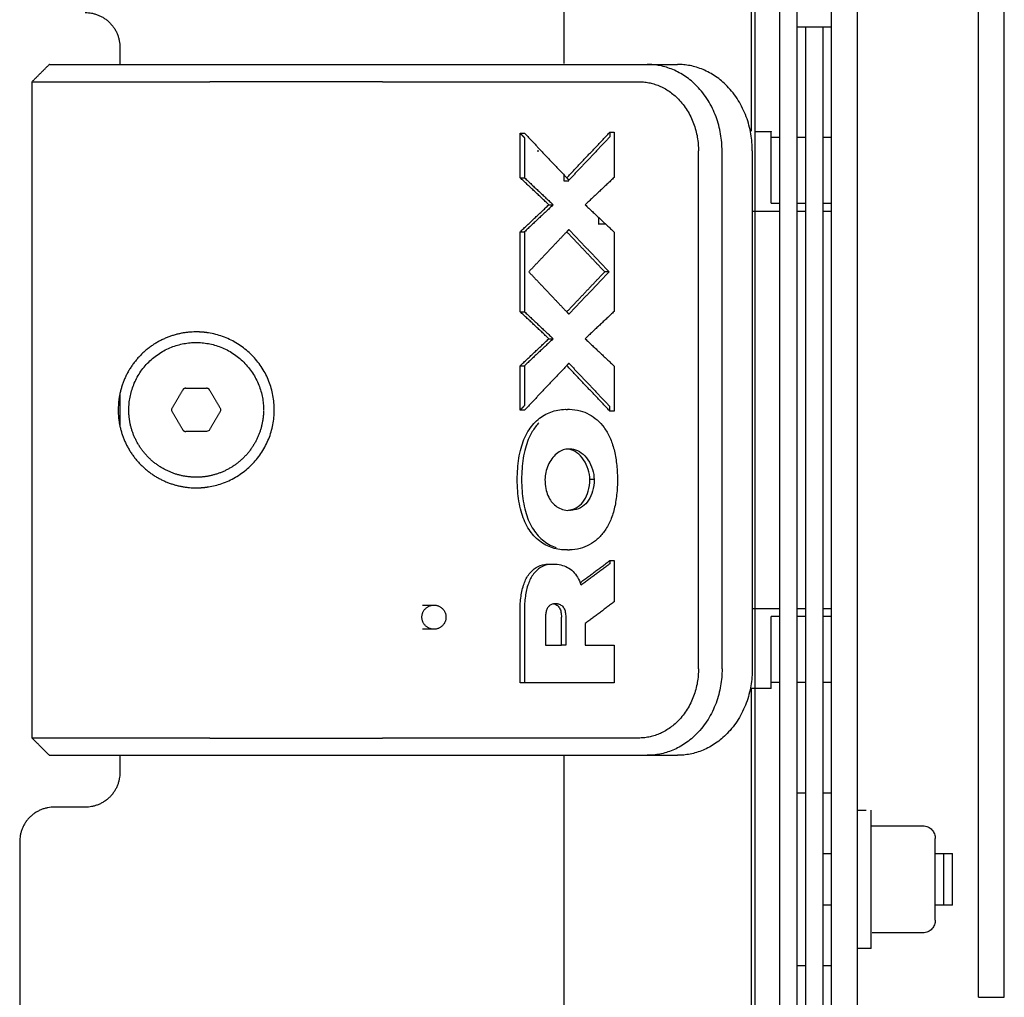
# Model space of a CAD drawing. Header units: millimetres. Extents: x 6394 to 7394, y -4769 to -3769.
# Tile 30 of 43: x 6786 to 6843, y -4112 to -4055. Entities that reach past the tile are written whole.
import ezdxf

# ---------------------------------------------------------------- set-up
doc = ezdxf.new("R2010")
doc.units = ezdxf.units.MM
doc.layers.add('ROXX_NEOmini_Barndoor', color=7, linetype='Continuous', true_color=0x000000)

msp = doc.modelspace()

# ---------------------------------------------------------------- linework, layer by layer
at = {"layer": 'ROXX_NEOmini_Barndoor', "color": 18, "lineweight": -3, "true_color": 0x000000}
for points, degree in [([(6834.159, -4137.415), (6834.159, -4077.665), (6834.159, -4017.915)], 2), ([(6832.659, -4135.915), (6832.659, -4077.665), (6832.659, -4019.415)], 2), ([(6828.018, -4061.535), (6828.018, -4042.5), (6828.018, -4023.465)], 2), ([(6828.223, -4023.465), (6828.223, -4077.665), (6828.223, -4131.865)], 2), ([(6829.659, -4119.388), (6829.659, -4076.85), (6829.659, -4034.312)], 2), ([(6830.659, -4118.915), (6830.659, -4076.614), (6830.659, -4034.312)], 2), ([(6817.159, -4049.956), (6817.159, -4053.789), (6817.159, -4057.621)], 2), ([(6807.169, -4057.665), (6814.58, -4057.665), (6821.991, -4057.665)], 2), ([(6821.991, -4057.665), (6822.866, -4057.665), (6823.741, -4057.665)], 2), ([(6788.376, -4058.665), (6792.522, -4058.665), (6796.669, -4058.665)], 2), ([(6806.669, -4058.665), (6814.08, -4058.665), (6821.491, -4058.665)], 2), ([(6814.63, -4064.226), (6814.63, -4062.936), (6814.63, -4061.645)], 2), ([(6814.63, -4061.645), (6814.755, -4061.777), (6814.88, -4061.909)], 2), ([(6814.63, -4061.645), (6814.755, -4061.645), (6814.88, -4061.645)], 2), ([(6814.88, -4061.645), (6816.104, -4062.938), (6817.328, -4064.231)], 2), ([(6817.328, -4064.231), (6818.577, -4062.911), (6819.827, -4061.592)], 2), ([(6819.827, -4061.592), (6819.827, -4061.724), (6819.827, -4061.856)], 2), ([(6819.827, -4061.592), (6819.952, -4061.592), (6820.077, -4061.592)], 2), ([(6820.077, -4061.592), (6820.077, -4062.9), (6820.077, -4064.208)], 2), ([(6814.88, -4061.909), (6814.88, -4063.068), (6814.88, -4064.226)], 2), ([(6819.827, -4061.856), (6818.64, -4063.109), (6817.453, -4064.363)], 2), ([(6829.159, -4064.133), (6829.159, -4063.182), (6829.159, -4062.231)], 2), ([(6815.621, -4062.665), (6815.665, -4062.665), (6815.709, -4062.665)], 2), ([(6815.659, -4062.665), (6815.659, -4062.654), (6815.659, -4062.644)], 2), ([(6824.955, -4092.665), (6824.955, -4077.665), (6824.955, -4062.665)], 2), ([(6826.321, -4092.665), (6826.321, -4077.665), (6826.321, -4062.665)], 2), ([(6828.071, -4062.665), (6828.071, -4077.665), (6828.071, -4092.665)], 2), ([(6817.159, -4064.052), (6817.159, -4064.234), (6817.159, -4064.415)], 2), ([(6814.63, -4064.226), (6814.755, -4064.226), (6814.88, -4064.226)], 2), ([(6816.293, -4065.792), (6815.462, -4065.009), (6814.63, -4064.226)], 2), ([(6814.88, -4064.226), (6815.712, -4065.009), (6816.543, -4065.792)], 2), ([(6817.159, -4064.415), (6817.304, -4064.415), (6817.449, -4064.415)], 2), ([(6817.328, -4064.231), (6817.391, -4064.297), (6817.453, -4064.363)], 2), ([(6820.077, -4064.208), (6819.235, -4065), (6818.394, -4065.792)], 2), ([(6814.63, -4067.359), (6815.462, -4066.575), (6816.293, -4065.792)], 2), ([(6816.543, -4065.792), (6815.712, -4066.575), (6814.88, -4067.359)], 2), ([(6816.293, -4065.792), (6816.418, -4065.792), (6816.543, -4065.792)], 2), ([(6818.394, -4065.792), (6819.235, -4066.583), (6820.077, -4067.375)], 2), ([(6829.159, -4065.702), (6829.159, -4065.547), (6829.159, -4065.393)], 2), ([(6829.159, -4065.702), (6829.425, -4065.702), (6829.69, -4065.702)], 2), ([(6830.659, -4065.702), (6830.915, -4065.702), (6831.17, -4065.702)], 2), ([(6832.205, -4065.702), (6832.432, -4065.702), (6832.659, -4065.702)], 2), ([(6819.588, -4066.915), (6819.368, -4066.915), (6819.148, -4066.915)], 2), ([(6819.159, -4066.512), (6819.159, -4066.714), (6819.159, -4066.915)], 2), ([(6814.63, -4067.359), (6814.755, -4067.359), (6814.88, -4067.359)], 2), ([(6814.63, -4071.98), (6814.63, -4069.669), (6814.63, -4067.359)], 2), ([(6814.88, -4067.359), (6814.88, -4069.669), (6814.88, -4071.98)], 2), ([(6817.328, -4067.354), (6816.23, -4068.514), (6815.131, -4069.674)], 2), ([(6817.453, -4067.222), (6817.391, -4067.288), (6817.328, -4067.354)], 2), ([(6819.526, -4069.674), (6818.427, -4068.514), (6817.328, -4067.354)], 2), ([(6817.453, -4067.222), (6818.614, -4068.448), (6819.776, -4069.674)], 2), ([(6820.077, -4067.375), (6820.077, -4069.669), (6820.077, -4071.963)], 2), ([(6815.131, -4069.674), (6816.23, -4070.834), (6817.328, -4071.994)], 2), ([(6817.328, -4071.994), (6818.427, -4070.834), (6819.526, -4069.674)], 2), ([(6819.776, -4069.674), (6818.614, -4070.9), (6817.453, -4072.126)], 2), ([(6819.776, -4069.674), (6819.651, -4069.674), (6819.526, -4069.674)], 2), ([(6816.293, -4073.547), (6815.462, -4072.763), (6814.63, -4071.98)], 2), ([(6814.63, -4071.98), (6814.755, -4071.98), (6814.88, -4071.98)], 2), ([(6814.88, -4071.98), (6815.712, -4072.763), (6816.543, -4073.547)], 2), ([(6817.328, -4071.994), (6817.391, -4072.06), (6817.453, -4072.126)], 2), ([(6820.077, -4071.963), (6819.235, -4072.755), (6818.394, -4073.547)], 2), ([(6814.63, -4075.114), (6815.462, -4074.33), (6816.293, -4073.547)], 2), ([(6816.543, -4073.547), (6815.712, -4074.33), (6814.88, -4075.114)], 2), ([(6816.293, -4073.547), (6816.418, -4073.547), (6816.543, -4073.547)], 2), ([(6818.394, -4073.547), (6819.235, -4074.339), (6820.077, -4075.131)], 2), ([(6814.63, -4075.114), (6814.755, -4075.114), (6814.88, -4075.114)], 2), ([(6814.63, -4077.685), (6814.63, -4076.399), (6814.63, -4075.114)], 2), ([(6817.328, -4075.099), (6816.104, -4076.392), (6814.88, -4077.685)], 2), ([(6814.88, -4075.114), (6814.88, -4076.267), (6814.88, -4077.421)], 2), ([(6817.453, -4074.967), (6817.391, -4075.033), (6817.328, -4075.099)], 2), ([(6819.827, -4077.737), (6818.577, -4076.418), (6817.328, -4075.099)], 2), ([(6817.453, -4074.967), (6818.64, -4076.22), (6819.827, -4077.473)], 2), ([(6820.077, -4075.131), (6820.077, -4076.434), (6820.077, -4077.737)], 2), ([(6791.459, -4076.734), (6791.459, -4077.665), (6791.459, -4078.597)], 2), ([(6794.463, -4077.665), (6794.463, -4077.63), (6794.473, -4077.595), (6794.49, -4077.565)], 3), ([(6794.49, -4077.765), (6794.473, -4077.735), (6794.463, -4077.7), (6794.463, -4077.665)], 3), ([(6797.261, -4077.765), (6796.958, -4078.29), (6796.655, -4078.815)], 2), ([(6797.261, -4077.565), (6797.278, -4077.595), (6797.288, -4077.63), (6797.288, -4077.665)], 3), ([(6797.288, -4077.665), (6797.288, -4077.7), (6797.278, -4077.735), (6797.261, -4077.765)], 3), ([(6814.63, -4077.685), (6814.755, -4077.553), (6814.88, -4077.421)], 2), ([(6814.88, -4077.685), (6814.755, -4077.685), (6814.63, -4077.685)], 2), ([(6817.239, -4077.634), (6817.281, -4077.634), (6817.322, -4077.635), (6817.364, -4077.637)], 3), ([(6817.364, -4077.634), (6817.427, -4077.634), (6817.489, -4077.634)], 2), ([(6817.489, -4077.634), (6817.706, -4077.634), (6818.112, -4077.696), (6818.636, -4077.909), (6819.097, -4078.226), (6819.502, -4078.666), (6819.839, -4079.244), (6820.083, -4079.95), (6820.227, -4080.755), (6820.28, -4081.671), (6820.234, -4082.592), (6820.095, -4083.415), (6819.854, -4084.134), (6819.515, -4084.725), (6819.107, -4085.176), (6818.642, -4085.498), (6818.114, -4085.712), (6817.706, -4085.775), (6817.489, -4085.775)], 3), ([(6819.827, -4077.737), (6819.827, -4077.605), (6819.827, -4077.473)], 2), ([(6820.077, -4077.737), (6819.952, -4077.737), (6819.827, -4077.737)], 2), ([(6796.655, -4078.815), (6796.62, -4078.875), (6796.551, -4078.915), (6796.482, -4078.915)], 3), ([(6817.364, -4079.931), (6817.259, -4079.943), (6817.051, -4079.999), (6816.734, -4080.188), (6816.449, -4080.491), (6816.235, -4080.859), (6816.097, -4081.283), (6816.067, -4081.563), (6816.068, -4081.705)], 3), ([(6816.068, -4081.705), (6816.066, -4081.889), (6816.099, -4082.228), (6816.231, -4082.646), (6816.425, -4082.979), (6816.684, -4083.242), (6816.988, -4083.411), (6817.232, -4083.47), (6817.364, -4083.482)], 3), ([(6818.911, -4081.705), (6818.786, -4081.705), (6818.661, -4081.705)], 2), ([(6817.364, -4085.772), (6817.322, -4085.774), (6817.281, -4085.775), (6817.239, -4085.775)], 3), ([(6817.364, -4085.775), (6817.427, -4085.775), (6817.489, -4085.775)], 2), ([(6816.311, -4086.589), (6816.353, -4086.589), (6816.395, -4086.59), (6816.437, -4086.594)], 3), ([(6816.437, -4086.594), (6816.594, -4086.582), (6816.892, -4086.605), (6817.286, -4086.721), (6817.626, -4086.939), (6817.904, -4087.253), (6818.046, -4087.522), (6818.106, -4087.672)], 3), ([(6818.106, -4087.672), (6818.966, -4087.03), (6819.826, -4086.388)], 2), ([(6819.826, -4086.575), (6818.993, -4087.197), (6818.159, -4087.819)], 2), ([(6819.826, -4086.388), (6819.826, -4086.482), (6819.826, -4086.575)], 2), ([(6819.826, -4086.388), (6819.951, -4086.388), (6820.076, -4086.388)], 2), ([(6820.076, -4086.388), (6820.076, -4087.585), (6820.076, -4088.781)], 2), ([(6818.159, -4087.819), (6818.146, -4087.779), (6818.132, -4087.74), (6818.117, -4087.702)], 3), ([(6808.981, -4088.965), (6809.311, -4088.965), (6809.641, -4088.965)], 2), ([(6816.56, -4088.893), (6816.503, -4088.903), (6816.398, -4088.942), (6816.268, -4089.047), (6816.167, -4089.208), (6816.112, -4089.412), (6816.101, -4089.572), (6816.101, -4089.659)], 3), ([(6816.56, -4088.893), (6816.567, -4088.892), (6816.573, -4088.891), (6816.58, -4088.891)], 3), ([(6816.79, -4088.891), (6816.685, -4088.891), (6816.58, -4088.891)], 2), ([(6820.076, -4088.781), (6819.235, -4089.409), (6818.393, -4090.037)], 2), ([(6814.63, -4093.468), (6814.63, -4091.377), (6814.63, -4089.286)], 2), ([(6814.88, -4089.286), (6814.88, -4091.377), (6814.88, -4093.468)], 2), ([(6816.101, -4089.659), (6816.101, -4090.474), (6816.101, -4091.289)], 2), ([(6817.02, -4091.289), (6817.02, -4090.474), (6817.02, -4089.659)], 2), ([(6817.27, -4089.659), (6817.27, -4090.474), (6817.27, -4091.289)], 2), ([(6829.662, -4089.629), (6829.411, -4089.629), (6829.159, -4089.629)], 2), ([(6829.159, -4089.938), (6829.159, -4089.783), (6829.159, -4089.629)], 2), ([(6831.159, -4089.629), (6830.928, -4089.629), (6830.697, -4089.629)], 2), ([(6832.659, -4089.629), (6832.418, -4089.629), (6832.177, -4089.629)], 2), ([(6818.393, -4090.037), (6818.393, -4090.663), (6818.393, -4091.29)], 2), ([(6809.641, -4090.365), (6809.311, -4090.365), (6808.981, -4090.365)], 2), ([(6816.101, -4091.289), (6816.56, -4091.289), (6817.02, -4091.289)], 2), ([(6817.27, -4091.289), (6817.145, -4091.289), (6817.02, -4091.289)], 2), ([(6818.393, -4091.29), (6819.235, -4091.29), (6820.076, -4091.29)], 2), ([(6820.076, -4091.29), (6820.076, -4092.379), (6820.076, -4093.468)], 2), ([(6829.159, -4093.1), (6829.159, -4092.149), (6829.159, -4091.198)], 2), ([(6820.076, -4093.468), (6817.353, -4093.468), (6814.63, -4093.468)], 2), ([(6828.018, -4131.865), (6828.018, -4112.832), (6828.018, -4093.799)], 2), ([(6796.669, -4096.665), (6792.522, -4096.665), (6788.376, -4096.665)], 2), ([(6821.491, -4096.665), (6814.08, -4096.665), (6806.669, -4096.665)], 2), ([(6807.169, -4097.665), (6814.58, -4097.665), (6821.991, -4097.665)], 2), ([(6817.159, -4097.65), (6817.159, -4116.258), (6817.159, -4134.865)], 2), ([(6821.991, -4097.665), (6822.866, -4097.665), (6823.741, -4097.665)], 2), ([(6834.159, -4100.843), (6834.409, -4100.843), (6834.659, -4100.843)], 2), ([(6832.159, -4103.343), (6832.409, -4103.343), (6832.659, -4103.343)], 2), ([(6838.659, -4106.026), (6838.659, -4104.843), (6838.659, -4103.659)], 2), ([(6832.659, -4106.343), (6832.409, -4106.343), (6832.159, -4106.343)], 2), ([(6841.159, -4111.665), (6841.909, -4111.665), (6842.659, -4111.665)], 2)]:
    msp.add_open_spline(points, degree=degree, dxfattribs=at)
at = {"layer": 'ROXX_NEOmini_Barndoor', "color": 18, "true_color": 0x000000}
for points in [[(6841.159, -4087.424), (6841.159, -4068.045), (6841.159, -4048.665)], [(6841.159, -4087.424), (6841.159, -4068.045), (6841.159, -4048.665)], [(6842.659, -4067.907), (6842.659, -4058.286), (6842.659, -4048.665)], [(6842.659, -4067.907), (6842.659, -4058.286), (6842.659, -4048.665)], [(6830.659, -4055.488), (6831.659, -4055.488), (6832.659, -4055.488)], [(6830.659, -4055.488), (6831.659, -4055.488), (6832.659, -4055.488)], [(6831.159, -4055.487), (6831.159, -4088.253), (6831.159, -4121.019)], [(6831.159, -4055.487), (6831.159, -4088.253), (6831.159, -4121.019)], [(6832.159, -4055.488), (6832.159, -4088.253), (6832.159, -4121.019)], [(6832.159, -4055.488), (6832.159, -4088.253), (6832.159, -4121.019)], [(6791.459, -4056.665), (6791.459, -4057.165), (6791.459, -4057.665)], [(6791.459, -4056.665), (6791.459, -4057.165), (6791.459, -4057.665)], [(6786.376, -4058.665), (6786.876, -4058.165), (6787.376, -4057.665)], [(6786.376, -4058.665), (6786.876, -4058.165), (6787.376, -4057.665)], [(6788.376, -4057.665), (6792.522, -4057.665), (6796.669, -4057.665)], [(6788.376, -4057.665), (6792.522, -4057.665), (6796.669, -4057.665)], [(6786.376, -4096.665), (6786.376, -4077.665), (6786.376, -4058.665)], [(6786.376, -4096.665), (6786.376, -4077.665), (6786.376, -4058.665)], [(6828.223, -4061.54), (6828.691, -4061.54), (6829.159, -4061.54)], [(6828.223, -4061.54), (6828.691, -4061.54), (6829.159, -4061.54)], [(6829.693, -4061.898), (6829.426, -4061.898), (6829.159, -4061.898)], [(6829.693, -4061.898), (6829.426, -4061.898), (6829.159, -4061.898)], [(6831.173, -4061.898), (6830.926, -4061.898), (6830.679, -4061.898)], [(6831.173, -4061.898), (6830.926, -4061.898), (6830.679, -4061.898)], [(6832.659, -4061.898), (6832.409, -4061.898), (6832.159, -4061.898)], [(6832.659, -4061.898), (6832.409, -4061.898), (6832.159, -4061.898)], [(6828.091, -4066.165), (6828.876, -4066.165), (6829.662, -4066.165)], [(6828.091, -4066.165), (6828.876, -4066.165), (6829.662, -4066.165)], [(6830.659, -4066.165), (6830.925, -4066.165), (6831.191, -4066.165)], [(6830.659, -4066.165), (6830.925, -4066.165), (6831.191, -4066.165)], [(6832.177, -4066.165), (6832.418, -4066.165), (6832.659, -4066.165)], [(6832.177, -4066.165), (6832.418, -4066.165), (6832.659, -4066.165)], [(6842.659, -4106.665), (6842.659, -4087.286), (6842.659, -4067.907)], [(6842.659, -4106.665), (6842.659, -4087.286), (6842.659, -4067.907)], [(6841.159, -4106.665), (6841.159, -4097.045), (6841.159, -4087.424)], [(6841.159, -4106.665), (6841.159, -4097.045), (6841.159, -4087.424)], [(6828.071, -4089.165), (6828.881, -4089.165), (6829.69, -4089.165)], [(6828.071, -4089.165), (6828.881, -4089.165), (6829.69, -4089.165)], [(6830.676, -4089.165), (6830.923, -4089.165), (6831.17, -4089.165)], [(6830.676, -4089.165), (6830.923, -4089.165), (6831.17, -4089.165)], [(6832.205, -4089.165), (6832.432, -4089.165), (6832.659, -4089.165)], [(6832.205, -4089.165), (6832.432, -4089.165), (6832.659, -4089.165)], [(6829.159, -4093.433), (6829.41, -4093.433), (6829.66, -4093.433)], [(6829.159, -4093.433), (6829.41, -4093.433), (6829.66, -4093.433)], [(6830.694, -4093.433), (6830.941, -4093.433), (6831.189, -4093.433)], [(6830.694, -4093.433), (6830.941, -4093.433), (6831.189, -4093.433)], [(6832.175, -4093.433), (6832.417, -4093.433), (6832.659, -4093.433)], [(6832.175, -4093.433), (6832.417, -4093.433), (6832.659, -4093.433)], [(6829.159, -4093.791), (6828.569, -4093.791), (6827.978, -4093.791)], [(6829.159, -4093.791), (6828.569, -4093.791), (6827.978, -4093.791)], [(6787.376, -4097.665), (6786.876, -4097.165), (6786.376, -4096.665)], [(6787.376, -4097.665), (6786.876, -4097.165), (6786.376, -4096.665)], [(6787.386, -4097.655), (6787.391, -4097.66), (6787.396, -4097.665)], [(6787.386, -4097.655), (6787.391, -4097.66), (6787.396, -4097.665)], [(6788.376, -4097.665), (6792.522, -4097.665), (6796.669, -4097.665)], [(6788.376, -4097.665), (6792.522, -4097.665), (6796.669, -4097.665)], [(6791.459, -4097.665), (6791.459, -4098.165), (6791.459, -4098.665)], [(6791.459, -4097.665), (6791.459, -4098.165), (6791.459, -4098.665)], [(6830.659, -4099.843), (6830.927, -4099.843), (6831.194, -4099.843)], [(6830.659, -4099.843), (6830.927, -4099.843), (6831.194, -4099.843)], [(6832.18, -4099.843), (6832.42, -4099.843), (6832.659, -4099.843)], [(6832.18, -4099.843), (6832.42, -4099.843), (6832.659, -4099.843)], [(6789.459, -4100.665), (6788.559, -4100.665), (6787.659, -4100.665)], [(6789.459, -4100.665), (6788.559, -4100.665), (6787.659, -4100.665)], [(6834.979, -4101.745), (6836.469, -4101.745), (6837.959, -4101.745)], [(6834.979, -4101.745), (6836.469, -4101.745), (6837.959, -4101.745)], [(6785.659, -4102.665), (6785.659, -4114.055), (6785.659, -4125.445)], [(6785.659, -4102.665), (6785.659, -4114.055), (6785.659, -4125.445)], [(6838.659, -4103.659), (6838.659, -4103.068), (6838.659, -4102.476)], [(6838.659, -4103.659), (6838.659, -4103.068), (6838.659, -4102.476)], [(6838.677, -4103.343), (6838.918, -4103.343), (6839.159, -4103.343)], [(6838.677, -4103.343), (6838.918, -4103.343), (6839.159, -4103.343)], [(6839.159, -4103.343), (6839.409, -4103.343), (6839.659, -4103.343)], [(6839.159, -4103.343), (6839.409, -4103.343), (6839.659, -4103.343)], [(6838.659, -4107.21), (6838.659, -4106.618), (6838.659, -4106.026)], [(6838.659, -4107.21), (6838.659, -4106.618), (6838.659, -4106.026)], [(6839.159, -4106.343), (6838.92, -4106.343), (6838.681, -4106.343)], [(6839.159, -4106.343), (6838.92, -4106.343), (6838.681, -4106.343)], [(6839.659, -4106.343), (6839.409, -4106.343), (6839.159, -4106.343)], [(6839.659, -4106.343), (6839.409, -4106.343), (6839.159, -4106.343)], [(6837.959, -4107.941), (6836.481, -4107.941), (6835.003, -4107.941)], [(6837.959, -4107.941), (6836.481, -4107.941), (6835.003, -4107.941)], [(6834.659, -4108.843), (6834.409, -4108.843), (6834.159, -4108.843)], [(6834.659, -4108.843), (6834.409, -4108.843), (6834.159, -4108.843)], [(6834.959, -4108.843), (6834.809, -4108.843), (6834.659, -4108.843)], [(6834.959, -4108.843), (6834.809, -4108.843), (6834.659, -4108.843)], [(6831.166, -4109.843), (6830.913, -4109.843), (6830.659, -4109.843)], [(6831.166, -4109.843), (6830.913, -4109.843), (6830.659, -4109.843)], [(6832.659, -4109.843), (6832.43, -4109.843), (6832.201, -4109.843)], [(6832.659, -4109.843), (6832.43, -4109.843), (6832.201, -4109.843)]]:
    msp.add_open_spline(points, degree=2, dxfattribs=at)
for points, weights in [([(6789.459, -4054.665), (6791.459, -4054.665), (6791.459, -4056.665)], [1, 0.707106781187, 1]), ([(6789.459, -4054.665), (6791.459, -4054.665), (6791.459, -4056.665)], [1, 0.707106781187, 1]), ([(6787.376, -4057.665), (6787.376, -4057.665), (6788.376, -4057.665)], [1, 0.707106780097, 1]), ([(6787.376, -4057.665), (6787.376, -4057.665), (6788.376, -4057.665)], [1, 0.707106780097, 1]), ([(6829.159, -4062.231), (6829.159, -4061.54), (6829.159, -4061.54)], [1, 0.809016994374, 1]), ([(6829.159, -4062.231), (6829.159, -4061.54), (6829.159, -4061.54)], [1, 0.809016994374, 1]), ([(6829.159, -4093.791), (6829.159, -4093.791), (6829.159, -4093.1)], [1, 0.809016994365, 1]), ([(6829.159, -4093.791), (6829.159, -4093.791), (6829.159, -4093.1)], [1, 0.809016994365, 1]), ([(6787.376, -4097.665), (6787.376, -4097.665), (6788.376, -4097.665)], [1, 0.707106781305, 1]), ([(6787.376, -4097.665), (6787.376, -4097.665), (6788.376, -4097.665)], [1, 0.707106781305, 1]), ([(6791.459, -4098.665), (6791.459, -4100.665), (6789.459, -4100.665)], [1, 0.707106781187, 1]), ([(6791.459, -4098.665), (6791.459, -4100.665), (6789.459, -4100.665)], [1, 0.707106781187, 1]), ([(6787.659, -4100.665), (6785.659, -4100.665), (6785.659, -4102.665)], [1, 0.707106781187, 1]), ([(6787.659, -4100.665), (6785.659, -4100.665), (6785.659, -4102.665)], [1, 0.707106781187, 1]), ([(6839.659, -4106.343), (6839.659, -4106.343), (6839.659, -4105.633)], [1, 0.873790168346, 1]), ([(6839.659, -4106.343), (6839.659, -4106.343), (6839.659, -4105.633)], [1, 0.873790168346, 1]), ([(6841.159, -4111.665), (6841.159, -4111.665), (6841.159, -4106.665)], [1, 0.707106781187, 1]), ([(6841.159, -4111.665), (6841.159, -4111.665), (6841.159, -4106.665)], [1, 0.707106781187, 1]), ([(6842.659, -4111.665), (6842.659, -4111.665), (6842.659, -4106.665)], [1, 0.707106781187, 1]), ([(6842.659, -4111.665), (6842.659, -4111.665), (6842.659, -4106.665)], [1, 0.707106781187, 1])]:
    msp.add_rational_spline(points, weights, degree=2, dxfattribs=at)
at = {"layer": 'ROXX_NEOmini_Barndoor', "color": 18, "lineweight": -3, "true_color": 0x000000}
for points, weights in [([(6796.669, -4057.665), (6802.296, -4057.665), (6807.169, -4057.665)], [1, 0.965925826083, 1]), ([(6826.321, -4062.665), (6826.321, -4057.665), (6821.991, -4057.665)], [1, 0.707106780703, 1]), ([(6828.071, -4062.665), (6828.071, -4057.665), (6823.741, -4057.665)], [1, 0.707106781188, 1]), ([(6786.376, -4058.665), (6786.376, -4058.665), (6788.376, -4058.665)], [1, 0.707106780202, 1]), ([(6806.669, -4058.665), (6802.028, -4058.665), (6796.669, -4058.665)], [1, 0.965925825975, 1]), ([(6821.491, -4058.665), (6824.955, -4058.665), (6824.955, -4062.665)], [1, 0.707106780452, 1]), ([(6829.159, -4065.393), (6829.159, -4065.084), (6829.159, -4064.133)], [1, 0.707106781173, 1]), ([(6795.876, -4073.152), (6795.806, -4073.152), (6795.736, -4073.154)], [0.987586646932, 0.99365590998, 1]), ([(6796.59, -4073.209), (6796.235, -4073.152), (6795.876, -4073.152)], [0.933972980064, 0.957374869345, 0.987586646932]), ([(6794.49, -4077.565), (6794.793, -4077.04), (6795.096, -4076.515)], [1, 0.993747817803, 1]), ([(6795.269, -4076.415), (6795.154, -4076.415), (6795.096, -4076.515)], [1, 0.866025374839, 1]), ([(6795.269, -4076.415), (6795.876, -4076.415), (6796.482, -4076.415)], [1, 0.993747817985, 1]), ([(6796.655, -4076.515), (6796.597, -4076.415), (6796.482, -4076.415)], [1, 0.866025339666, 1]), ([(6796.655, -4076.515), (6796.958, -4077.04), (6797.261, -4077.565)], [1, 0.993747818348, 1]), ([(6795.096, -4078.815), (6794.793, -4078.29), (6794.49, -4077.765)], [1, 0.993747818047, 1]), ([(6795.096, -4078.815), (6795.154, -4078.915), (6795.269, -4078.915)], [1, 0.866025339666, 1]), ([(6796.482, -4078.915), (6795.876, -4078.915), (6795.269, -4078.915)], [1, 0.993747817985, 1]), ([(6795.876, -4082.179), (6795.945, -4082.179), (6796.015, -4082.176)], [0.987586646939, 0.993655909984, 1]), ([(6796.015, -4082.176), (6796.304, -4082.167), (6796.59, -4082.122)], [1, 0.97411898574, 0.952811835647]), ([(6808.944, -4089.665), (6808.944, -4088.965), (6809.641, -4088.965)], [1, 0.707106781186, 1]), ([(6809.641, -4088.965), (6810.338, -4088.965), (6810.338, -4089.665)], [1, 0.707106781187, 1]), ([(6809.641, -4090.365), (6808.944, -4090.365), (6808.944, -4089.665)], [1, 0.707106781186, 1]), ([(6810.338, -4089.665), (6810.338, -4090.365), (6809.641, -4090.365)], [1, 0.707106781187, 1]), ([(6829.159, -4091.198), (6829.159, -4090.247), (6829.159, -4089.938)], [1, 0.707106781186, 1]), ([(6824.955, -4092.665), (6824.955, -4096.665), (6821.491, -4096.665)], [1, 0.707106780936, 1]), ([(6826.321, -4092.665), (6826.321, -4097.665), (6821.991, -4097.665)], [1, 0.70710678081, 1]), ([(6828.071, -4092.665), (6828.071, -4097.665), (6823.741, -4097.665)], [1, 0.707106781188, 1]), ([(6788.376, -4096.665), (6786.376, -4096.665), (6786.376, -4096.665)], [1, 0.707106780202, 1]), ([(6796.669, -4096.665), (6802.028, -4096.665), (6806.669, -4096.665)], [1, 0.965925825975, 1]), ([(6796.669, -4097.665), (6802.296, -4097.665), (6807.169, -4097.665)], [1, 0.965925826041, 1]), ([(6834.959, -4103.37), (6834.959, -4100.843), (6834.959, -4100.843)], [1, 0.827080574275, 1]), ([(6839.159, -4104.052), (6839.159, -4103.343), (6839.159, -4103.343)], [1, 0.873790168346, 1])]:
    msp.add_rational_spline(points, weights, degree=2, dxfattribs=at)
for points, weights, knots in [([(6795.736, -4073.154), (6793.868, -4073.212), (6792.587, -4074.574), (6791.307, -4075.936), (6791.364, -4077.804), (6791.422, -4079.673), (6792.784, -4080.953), (6794.087, -4082.179), (6795.876, -4082.179)], [1, 0.853553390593, 0.853553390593, 0.853553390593, 1, 0.853553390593, 0.853553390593, 0.853553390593, 0.987586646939], [0, 0, 0, 3.738911, 3.738911, 7.477821, 7.477821, 11.216732, 11.216732, 14.793672, 14.793672, 14.793672]), ([(6791.976, -4077.635), (6792.006, -4073.765), (6795.876, -4073.765), (6799.776, -4073.765), (6799.776, -4077.665)], [0.99679162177, 0.7087198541, 1, 0.707106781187, 1], [1.579447, 1.579447, 1.579447, 3.141593, 3.141593, 4.712389, 4.712389, 4.712389]), ([(6799.775, -4077.696), (6799.77, -4078.44), (6799.49, -4079.129), (6799.187, -4079.878), (6798.612, -4080.444), (6798.036, -4081.011), (6797.283, -4081.303), (6796.589, -4081.571), (6795.845, -4081.565), (6795.101, -4081.559), (6794.412, -4081.28), (6793.663, -4080.977), (6793.096, -4080.401), (6792.53, -4079.826), (6792.238, -4079.073), (6791.97, -4078.379), (6791.976, -4077.635)], [1, 0.926776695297, 0.890165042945, 0.853553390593, 0.853553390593, 0.853553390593, 0.890165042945, 0.926776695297, 1, 0.926776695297, 0.890165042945, 0.853553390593, 0.853553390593, 0.853553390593, 0.890165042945, 0.926776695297, 1], [12.412931, 12.412931, 12.412931, 13.900731, 13.900731, 15.516164, 15.516164, 17.131597, 17.131597, 18.619396, 18.619396, 20.107196, 20.107196, 21.722629, 21.722629, 23.338062, 23.338062, 24.825862, 24.825862, 24.825862]), ([(6839.159, -4106.343), (6839.159, -4106.343), (6839.159, -4106.118), (6839.159, -4105.327), (6839.159, -4104.052)], [0.864972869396, 0.894447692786, 1, 0.707106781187, 1], [-3.205315, -3.205315, -3.205315, -2.356194, -2.356194, 0, 0, 0])]:
    msp.add_rational_spline(points, weights, degree=2, knots=knots, dxfattribs=at)
for points, knots in [([(6796.59, -4082.122), (6796.854, -4082.079), (6797.114, -4082.014), (6797.366, -4081.926), (6797.636, -4081.832), (6797.897, -4081.712), (6798.143, -4081.57), (6798.394, -4081.425), (6798.63, -4081.257), (6798.847, -4081.067), (6799.061, -4080.881), (6799.258, -4080.675), (6799.433, -4080.453), (6799.61, -4080.229), (6799.765, -4079.988), (6799.896, -4079.734), (6800.028, -4079.481), (6800.135, -4079.215), (6800.216, -4078.94), (6800.297, -4078.667), (6800.351, -4078.386), (6800.379, -4078.103), (6800.407, -4077.82), (6800.407, -4077.535), (6800.381, -4077.252), (6800.355, -4076.97), (6800.302, -4076.69), (6800.224, -4076.417), (6800.145, -4076.144), (6800.04, -4075.878), (6799.911, -4075.624), (6799.781, -4075.37), (6799.627, -4075.128), (6799.452, -4074.902), (6799.277, -4074.677), (6799.081, -4074.468), (6798.866, -4074.279), (6798.652, -4074.092), (6798.421, -4073.924), (6798.175, -4073.78), (6797.932, -4073.636), (6797.675, -4073.516), (6797.409, -4073.42), (6797.144, -4073.325), (6796.869, -4073.254), (6796.59, -4073.209)], [0.127933, 0.127933, 0.127933, 0.127933, 0.931305, 0.931305, 0.931305, 1.790312, 1.790312, 1.790312, 2.661452, 2.661452, 2.661452, 3.518062, 3.518062, 3.518062, 4.379787, 4.379787, 4.379787, 5.241001, 5.241001, 5.241001, 6.097952, 6.097952, 6.097952, 6.950819, 6.950819, 6.950819, 7.803935, 7.803935, 7.803935, 8.661647, 8.661647, 8.661647, 9.524012, 9.524012, 9.524012, 10.386918, 10.386918, 10.386918, 11.24576, 11.24576, 11.24576, 12.096464, 12.096464, 12.096464, 12.945402, 12.945402, 12.945402, 12.945402]), ([(6817.239, -4085.775), (6816.957, -4085.775), (6816.398, -4085.669), (6815.636, -4085.229), (6815.029, -4084.495), (6814.632, -4083.501), (6814.456, -4082.328), (6814.456, -4081.091), (6814.63, -4079.913), (6815.028, -4078.915), (6815.636, -4078.18), (6816.398, -4077.74), (6816.958, -4077.634), (6817.239, -4077.634)], [-11.77412, -11.77412, -11.77412, -11.77412, -10.785221, -9.820008, -8.83388, -7.761713, -6.544164, -5.242681, -4.016221, -2.940126, -1.953339, -0.987809, 0, 0, 0, 0]), ([(6815.716, -4078.415), (6815.572, -4078.567), (6815.241, -4079.008), (6814.88, -4079.913), (6814.706, -4081.091), (6814.706, -4082.328), (6814.882, -4083.501), (6815.279, -4084.495), (6815.886, -4085.229), (6816.413, -4085.533), (6816.699, -4085.636), (6816.721, -4085.644)], [-9.51263, -9.51263, -9.51263, -9.51263, -8.833989, -7.757895, -6.531436, -5.229954, -4.012405, -2.940239, -1.954111, -0.988898, -0.907678, -0.907678, -0.907678, -0.907678]), ([(6818.661, -4081.705), (6818.662, -4081.504), (6818.595, -4081.089), (6818.334, -4080.542), (6817.945, -4080.131), (6817.594, -4079.968), (6817.399, -4079.935), (6817.364, -4079.931)], [0, 0, 0, 0, 0.613198, 1.25857, 1.874603, 2.436376, 2.561891, 2.561891, 2.561891, 2.561891]), ([(6817.492, -4079.924), (6817.568, -4079.924), (6817.805, -4079.95), (6818.195, -4080.131), (6818.584, -4080.542), (6818.845, -4081.089), (6818.912, -4081.504), (6818.911, -4081.705)], [-2.705023, -2.705023, -2.705023, -2.705023, -2.436654, -1.874816, -1.258713, -0.613268, 0, 0, 0, 0]), ([(6817.364, -4083.482), (6817.411, -4083.478), (6817.628, -4083.447), (6817.994, -4083.304), (6818.375, -4082.908), (6818.615, -4082.355), (6818.663, -4081.93), (6818.661, -4081.705)], [0, 0, 0, 0, 0.166506, 0.765271, 1.332369, 1.930255, 2.617388, 2.617388, 2.617388, 2.617388]), ([(6818.911, -4081.705), (6818.913, -4081.93), (6818.865, -4082.355), (6818.625, -4082.908), (6818.244, -4083.304), (6817.837, -4083.463), (6817.577, -4083.488), (6817.488, -4083.488)], [-2.764353, -2.764353, -2.764353, -2.764353, -2.077375, -1.479624, -0.912655, -0.314024, 0, 0, 0, 0]), ([(6814.63, -4089.286), (6814.63, -4089.009), (6814.656, -4088.48), (6814.818, -4087.748), (6815.117, -4087.162), (6815.539, -4086.755), (6815.962, -4086.609), (6816.224, -4086.589), (6816.311, -4086.589)], [0, 0, 0, 0, 0.840569, 1.60333, 2.275256, 2.87613, 3.485052, 3.791194, 3.791194, 3.791194, 3.791194]), ([(6816.314, -4086.608), (6816.309, -4086.608), (6816.132, -4086.637), (6815.789, -4086.755), (6815.367, -4087.162), (6815.068, -4087.748), (6814.906, -4088.48), (6814.88, -4089.009), (6814.88, -4089.286)], [-3.501882, -3.501882, -3.501882, -3.501882, -3.4848, -2.875922, -2.275092, -1.603215, -0.840509, 0, 0, 0, 0]), ([(6816.56, -4088.893), (6816.625, -4088.904), (6816.758, -4088.956), (6816.92, -4089.124), (6817.008, -4089.378), (6817.02, -4089.563), (6817.02, -4089.659)], [-1.044723, -1.044723, -1.044723, -1.044723, -0.813911, -0.56276, -0.297009, 0, 0, 0, 0]), ([(6816.79, -4088.891), (6816.862, -4088.899), (6817.003, -4088.95), (6817.17, -4089.124), (6817.258, -4089.378), (6817.27, -4089.563), (6817.27, -4089.659)], [0, 0, 0, 0, 0.254447, 0.505718, 0.771596, 1.068747, 1.068747, 1.068747, 1.068747])]:
    msp.add_open_spline(points, degree=3, knots=knots, dxfattribs=at)
at = {"layer": 'ROXX_NEOmini_Barndoor', "color": 18, "true_color": 0x000000}
for points, knots in [([(6837.959, -4101.745), (6838.005, -4101.745), (6838.051, -4101.749), (6838.095, -4101.759), (6838.144, -4101.769), (6838.193, -4101.784), (6838.238, -4101.805), (6838.284, -4101.826), (6838.326, -4101.851), (6838.366, -4101.88), (6838.405, -4101.909), (6838.44, -4101.942), (6838.472, -4101.978), (6838.503, -4102.013), (6838.531, -4102.051), (6838.555, -4102.091), (6838.578, -4102.13), (6838.598, -4102.172), (6838.613, -4102.215), (6838.629, -4102.257), (6838.64, -4102.3), (6838.648, -4102.344), (6838.656, -4102.388), (6838.659, -4102.432), (6838.659, -4102.476)], [0.012337, 0.012337, 0.012337, 0.012337, 0.149289, 0.149289, 0.149289, 0.300534, 0.300534, 0.300534, 0.449435, 0.449435, 0.449435, 0.593844, 0.593844, 0.593844, 0.734379, 0.734379, 0.734379, 0.871788, 0.871788, 0.871788, 1.006356, 1.006356, 1.006356, 1.138486, 1.138486, 1.138486, 1.138486]), ([(6837.959, -4101.745), (6838.005, -4101.745), (6838.051, -4101.749), (6838.095, -4101.759), (6838.144, -4101.769), (6838.193, -4101.784), (6838.238, -4101.805), (6838.284, -4101.826), (6838.326, -4101.851), (6838.366, -4101.88), (6838.405, -4101.909), (6838.44, -4101.942), (6838.472, -4101.978), (6838.503, -4102.013), (6838.531, -4102.051), (6838.555, -4102.091), (6838.578, -4102.13), (6838.598, -4102.172), (6838.613, -4102.215), (6838.629, -4102.257), (6838.64, -4102.3), (6838.648, -4102.344), (6838.656, -4102.388), (6838.659, -4102.432), (6838.659, -4102.476)], [0.012337, 0.012337, 0.012337, 0.012337, 0.149289, 0.149289, 0.149289, 0.300534, 0.300534, 0.300534, 0.449435, 0.449435, 0.449435, 0.593844, 0.593844, 0.593844, 0.734379, 0.734379, 0.734379, 0.871788, 0.871788, 0.871788, 1.006356, 1.006356, 1.006356, 1.138486, 1.138486, 1.138486, 1.138486]), ([(6838.659, -4107.21), (6838.659, -4107.254), (6838.656, -4107.298), (6838.648, -4107.341), (6838.64, -4107.385), (6838.629, -4107.429), (6838.613, -4107.471), (6838.598, -4107.514), (6838.578, -4107.556), (6838.555, -4107.595), (6838.531, -4107.635), (6838.503, -4107.673), (6838.472, -4107.708), (6838.44, -4107.744), (6838.405, -4107.777), (6838.366, -4107.805), (6838.326, -4107.835), (6838.284, -4107.86), (6838.238, -4107.881), (6838.193, -4107.901), (6838.144, -4107.917), (6838.095, -4107.927), (6838.051, -4107.936), (6838.005, -4107.941), (6837.959, -4107.941)], [0.010373, 0.010373, 0.010373, 0.010373, 0.142503, 0.142503, 0.142503, 0.27707, 0.27707, 0.27707, 0.41448, 0.41448, 0.41448, 0.555014, 0.555014, 0.555014, 0.699424, 0.699424, 0.699424, 0.848325, 0.848325, 0.848325, 0.99957, 0.99957, 0.99957, 1.136522, 1.136522, 1.136522, 1.136522]), ([(6838.659, -4107.21), (6838.659, -4107.254), (6838.656, -4107.298), (6838.648, -4107.341), (6838.64, -4107.385), (6838.629, -4107.429), (6838.613, -4107.471), (6838.598, -4107.514), (6838.578, -4107.556), (6838.555, -4107.595), (6838.531, -4107.635), (6838.503, -4107.673), (6838.472, -4107.708), (6838.44, -4107.744), (6838.405, -4107.777), (6838.366, -4107.805), (6838.326, -4107.835), (6838.284, -4107.86), (6838.238, -4107.881), (6838.193, -4107.901), (6838.144, -4107.917), (6838.095, -4107.927), (6838.051, -4107.936), (6838.005, -4107.941), (6837.959, -4107.941)], [0.010373, 0.010373, 0.010373, 0.010373, 0.142503, 0.142503, 0.142503, 0.27707, 0.27707, 0.27707, 0.41448, 0.41448, 0.41448, 0.555014, 0.555014, 0.555014, 0.699424, 0.699424, 0.699424, 0.848325, 0.848325, 0.848325, 0.99957, 0.99957, 0.99957, 1.136522, 1.136522, 1.136522, 1.136522])]:
    msp.add_open_spline(points, degree=3, knots=knots, dxfattribs=at)
for points, weights, knots in [([(6834.959, -4108.843), (6834.959, -4108.843), (6834.959, -4107.091), (6834.959, -4105.34), (6834.959, -4103.37)], [1, 0.883765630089, 1, 0.883765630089, 1], [-12.566371, -12.566371, -12.566371, -8.670796, -8.670796, -4.775221, -4.775221, -4.775221]), ([(6834.959, -4108.843), (6834.959, -4108.843), (6834.959, -4107.091), (6834.959, -4105.34), (6834.959, -4103.37)], [1, 0.883765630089, 1, 0.883765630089, 1], [-12.566371, -12.566371, -12.566371, -8.670796, -8.670796, -4.775221, -4.775221, -4.775221]), ([(6839.659, -4105.633), (6839.659, -4104.884), (6839.659, -4104.113), (6839.659, -4103.343), (6839.659, -4103.343)], [1, 0.862062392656, 1, 0.862062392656, 1], [-4.712389, -4.712389, -4.712389, -3.117975, -3.117975, -1.523562, -1.523562, -1.523562]), ([(6839.659, -4105.633), (6839.659, -4104.884), (6839.659, -4104.113), (6839.659, -4103.343), (6839.659, -4103.343)], [1, 0.862062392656, 1, 0.862062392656, 1], [-4.712389, -4.712389, -4.712389, -3.117975, -3.117975, -1.523562, -1.523562, -1.523562])]:
    msp.add_rational_spline(points, weights, degree=2, knots=knots, dxfattribs=at)

doc.saveas('drawing.dxf')
